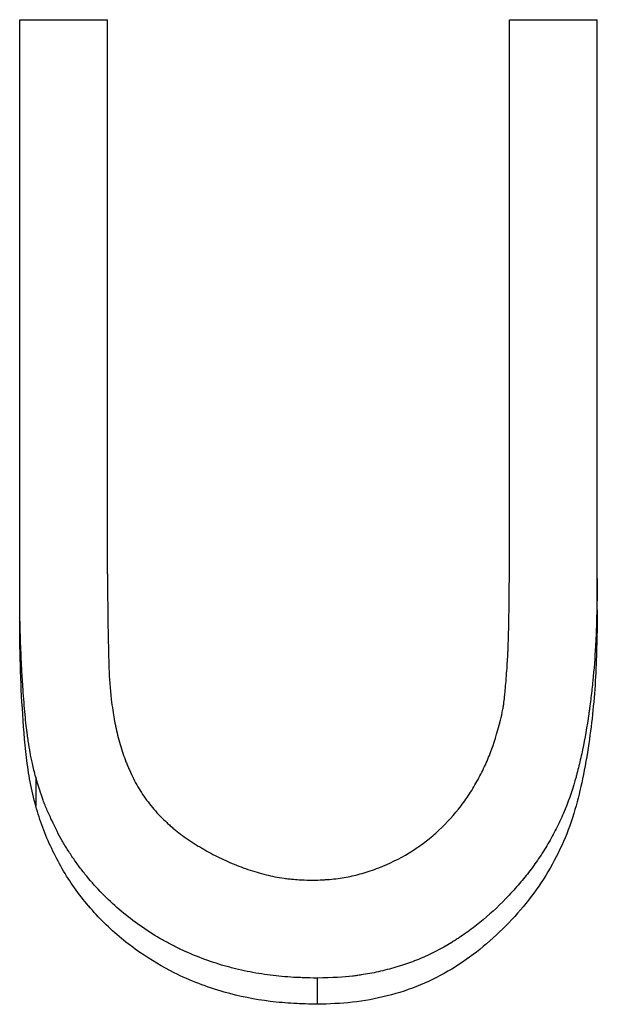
# Model space of a CAD drawing. Header units: millimetres. Extents: x -115 to 155, y -37 to 94.
# Tile 13 of 15: x 5.67 to 8.62, y 9.75 to 14.78. Entities that reach past the tile are written whole.
import ezdxf

# ---------------------------------------------------------------- set-up
doc = ezdxf.new("R2010")
doc.units = ezdxf.units.MM

msp = doc.modelspace()

# ---------------------------------------------------------------- linework, layer by layer
at = {"color": 7, "linetype": 'Continuous', "lineweight": 25}
for p, q in [((5.6731, 14.7811), (6.1218, 14.7811)), ((5.6731, 11.7662), (5.6731, 14.7811)), ((6.1218, 11.9505), (6.1218, 14.7811)), ((8.1731, 11.9505), (8.1731, 14.7811)), ((8.1731, 14.7811), (8.6218, 14.7811)), ((8.6218, 11.7662), (8.6218, 14.7811)), ((5.7552, 10.9115), (5.7552, 10.764)), ((7.1925, 9.8855), (7.1925, 9.7519))]:
    msp.add_line(p, q, dxfattribs=at)
for points, knots in [([(5.7552, 10.9115), (5.7486, 10.937), (5.743, 10.9602), (5.7358, 10.9915), (5.7337, 11.0013), (5.7308, 11.0152), (5.7299, 11.0197), (5.7282, 11.0284), (5.7275, 11.0318), (5.7231, 11.0558), (5.7198, 11.0759), (5.7152, 11.1076), (5.7136, 11.1184), (5.7114, 11.135), (5.7107, 11.1406), (5.7096, 11.1491), (5.7093, 11.1519), (5.7086, 11.1576), (5.7082, 11.1612), (5.7039, 11.1973), (5.7001, 11.2355), (5.6947, 11.2992), (5.693, 11.3215), (5.6905, 11.3565), (5.6897, 11.3685), (5.6885, 11.3868), (5.6881, 11.393), (5.6873, 11.4055), (5.6868, 11.4127), (5.6838, 11.4618), (5.6816, 11.5048), (5.6789, 11.5686), (5.6781, 11.5896), (5.677, 11.6211), (5.6767, 11.6315), (5.6762, 11.6471), (5.6761, 11.6523), (5.6759, 11.66), (5.6758, 11.6626), (5.6757, 11.6678), (5.6756, 11.6711), (5.6741, 11.7328), (5.6733, 11.8176), (5.6731, 11.9274)], [0, 0, 0, 0, 0.0625, 0.0625, 0.09375, 0.09375, 0.109375, 0.109375, 0.125, 0.125, 0.1875, 0.1875, 0.21875, 0.21875, 0.234375, 0.234375, 0.242188, 0.242188, 0.25, 0.25, 0.375, 0.375, 0.4375, 0.4375, 0.46875, 0.46875, 0.484375, 0.484375, 0.5, 0.5, 0.625, 0.625, 0.6875, 0.6875, 0.71875, 0.71875, 0.734375, 0.734375, 0.742188, 0.742188, 0.75, 0.75, 1, 1, 1, 1]), ([(6.1218, 11.9505), (6.1217, 11.8889), (6.1219, 11.8314), (6.1226, 11.7515), (6.1229, 11.7259), (6.1234, 11.689), (6.1236, 11.677), (6.124, 11.6594), (6.1241, 11.6535), (6.1242, 11.6449), (6.1243, 11.6421), (6.1244, 11.6378), (6.1244, 11.6364), (6.1245, 11.6342), (6.1245, 11.6335), (6.1245, 11.6321), (6.1245, 11.6321), (6.1256, 11.5857), (6.1264, 11.5498), (6.1274, 11.5098), (6.1277, 11.4987), (6.128, 11.4856), (6.1281, 11.4817), (6.1283, 11.4769), (6.1283, 11.4754), (6.1284, 11.4734), (6.1284, 11.4728), (6.1284, 11.4719), (6.1284, 11.4716), (6.1284, 11.4711), (6.1284, 11.4714), (6.1302, 11.4165), (6.134, 11.3631), (6.1398, 11.3105)], [0, 0, 0, 0, 0.25, 0.25, 0.375, 0.375, 0.4375, 0.4375, 0.46875, 0.46875, 0.484375, 0.484375, 0.492188, 0.492188, 0.496094, 0.496094, 0.5, 0.5, 0.625, 0.625, 0.6875, 0.6875, 0.71875, 0.71875, 0.734375, 0.734375, 0.742188, 0.742188, 0.746094, 0.746094, 0.75, 0.75, 1, 1, 1, 1]), ([(8.6218, 11.9274), (8.6212, 11.8547), (8.6201, 11.7894), (8.6178, 11.7029), (8.6169, 11.6759), (8.6155, 11.6383), (8.615, 11.6262), (8.6141, 11.6088), (8.6139, 11.6031), (8.6134, 11.5947), (8.6133, 11.592), (8.6131, 11.5879), (8.613, 11.5866), (8.6129, 11.5839), (8.6128, 11.5831), (8.6093, 11.5211), (8.6048, 11.4622), (8.5962, 11.3758), (8.593, 11.3473), (8.5879, 11.305), (8.5861, 11.2909), (8.5833, 11.27), (8.5823, 11.2631), (8.5808, 11.2527), (8.5804, 11.2492), (8.5794, 11.2423), (8.579, 11.2395), (8.5688, 11.1704), (8.5582, 11.1094), (8.5406, 11.024), (8.5345, 10.9965), (8.5248, 10.9568), (8.5215, 10.9439), (8.5165, 10.9248), (8.5148, 10.9185), (8.5114, 10.9061), (8.51, 10.9009), (8.4916, 10.8369), (8.472, 10.7815), (8.4376, 10.701), (8.4252, 10.6746), (8.3989, 10.6226), (8.3854, 10.5978), (8.3547, 10.5457), (8.3388, 10.5204), (8.3141, 10.4839), (8.3058, 10.4719), (8.2887, 10.4483), (8.2795, 10.436), (8.2549, 10.4042), (8.2369, 10.3825), (8.2078, 10.349), (8.1977, 10.3378), (8.1768, 10.315), (8.1653, 10.3028), (8.1126, 10.2478), (8.0684, 10.2072), (7.9993, 10.1512), (7.9758, 10.1334), (7.9398, 10.1079), (7.9277, 10.0996), (7.9094, 10.0875), (7.9032, 10.0835), (7.8909, 10.0757), (7.8852, 10.0721), (7.8245, 10.0348), (7.7723, 10.0077), (7.6931, 9.9744), (7.6657, 9.9642), (7.6089, 9.9453), (7.5788, 9.9365), (7.5194, 9.9212), (7.4898, 9.9146), (7.4456, 9.9063), (7.4309, 9.9038), (7.4089, 9.9005), (7.4016, 9.8995), (7.3906, 9.898), (7.3869, 9.8975), (7.3796, 9.8966), (7.375, 9.896), (7.3296, 9.8908), (7.2697, 9.8874), (7.1925, 9.8855)], [0, 0, 0, 0, 0.0625, 0.0625, 0.09375, 0.09375, 0.109375, 0.109375, 0.117188, 0.117188, 0.121094, 0.121094, 0.123047, 0.123047, 0.125, 0.125, 0.1875, 0.1875, 0.21875, 0.21875, 0.234375, 0.234375, 0.242188, 0.242188, 0.246094, 0.246094, 0.25, 0.25, 0.3125, 0.3125, 0.34375, 0.34375, 0.359375, 0.359375, 0.367188, 0.367188, 0.375, 0.375, 0.4375, 0.4375, 0.46875, 0.46875, 0.5, 0.5, 0.53125, 0.53125, 0.546875, 0.546875, 0.5625, 0.5625, 0.59375, 0.59375, 0.609375, 0.609375, 0.625, 0.625, 0.6875, 0.6875, 0.71875, 0.71875, 0.734375, 0.734375, 0.742188, 0.742188, 0.75, 0.75, 0.8125, 0.8125, 0.84375, 0.84375, 0.875, 0.875, 0.90625, 0.90625, 0.921875, 0.921875, 0.929688, 0.929688, 0.933594, 0.933594, 0.9375, 0.9375, 1, 1, 1, 1]), ([(8.128, 11.2031), (8.1322, 11.2212), (8.1357, 11.2379), (8.14, 11.2611), (8.1413, 11.2684), (8.143, 11.279), (8.1435, 11.2824), (8.1445, 11.2891), (8.1451, 11.2931), (8.1466, 11.3055), (8.148, 11.3182), (8.1503, 11.3416), (8.1511, 11.3501), (8.1524, 11.3639), (8.1528, 11.3687), (8.1537, 11.3786), (8.1542, 11.3844), (8.1578, 11.4267), (8.1604, 11.4612), (8.1635, 11.508), (8.1644, 11.5228), (8.1655, 11.5437), (8.1658, 11.5505), (8.1664, 11.5637), (8.1667, 11.5708), (8.1701, 11.6637), (8.1722, 11.7886), (8.1731, 11.9505)], [0, 0, 0, 0, 0.0625, 0.0625, 0.09375, 0.09375, 0.109375, 0.109375, 0.125, 0.125, 0.1875, 0.1875, 0.21875, 0.21875, 0.234375, 0.234375, 0.25, 0.25, 0.375, 0.375, 0.4375, 0.4375, 0.46875, 0.46875, 0.5, 0.5, 1, 1, 1, 1]), ([(5.7552, 10.764), (5.7449, 10.805), (5.7244, 10.8871), (5.7013, 11.0542), (5.6852, 11.2639), (5.6738, 11.5153), (5.6733, 11.6826), (5.6731, 11.7662)], [0, 0, 0, 0, 0.124981, 0.2499757, 0.4999692, 0.7499808, 1, 1, 1, 1]), ([(8.6218, 11.7662), (8.6204, 11.6524), (8.6176, 11.4248), (8.5891, 11.1362), (8.5497, 10.9102), (8.5097, 10.742), (8.4529, 10.582), (8.3731, 10.427), (8.2744, 10.2823), (8.1565, 10.1503), (8.0261, 10.0304), (7.88, 9.9284), (7.7216, 9.8459), (7.5501, 9.7912), (7.3728, 9.7572), (7.2526, 9.7537), (7.1925, 9.7519)], [0, 0, 0, 0, 0.125049, 0.250069, 0.316685, 0.375111, 0.437928, 0.500102, 0.562594, 0.625098, 0.688329, 0.750075, 0.812542, 0.875015, 0.937495, 1, 1, 1, 1]), ([(6.1398, 11.3105), (6.1456, 11.2694), (6.1508, 11.236), (6.1563, 11.204), (6.1574, 11.1981), (6.1589, 11.1899), (6.1594, 11.1874), (6.1609, 11.1797), (6.1617, 11.1759), (6.1657, 11.1569), (6.169, 11.1423), (6.181, 11.0947), (6.19, 11.064), (6.205, 11.0196), (6.2102, 11.0051), (6.2185, 10.9836), (6.2213, 10.9765), (6.2271, 10.9625), (6.2297, 10.9563), (6.2464, 10.9183), (6.2608, 10.8897), (6.2843, 10.8495), (6.2924, 10.8365), (6.3092, 10.8116), (6.3187, 10.7983), (6.3477, 10.7602), (6.3682, 10.7362), (6.401, 10.7019), (6.4123, 10.6908), (6.4296, 10.6747), (6.4355, 10.6694), (6.4474, 10.6589), (6.454, 10.6533), (6.482, 10.6301), (6.5063, 10.6118), (6.5458, 10.5848), (6.5595, 10.5759), (6.5807, 10.5626), (6.588, 10.5582), (6.6026, 10.5494), (6.6107, 10.5447), (6.6455, 10.5247), (6.6739, 10.5098), (6.7173, 10.4891), (6.7319, 10.4825), (6.7613, 10.4698), (6.7755, 10.464), (6.8226, 10.4459), (6.8537, 10.4353), (6.9, 10.4217), (6.9153, 10.4176), (6.9459, 10.4101), (6.9603, 10.4068), (6.992, 10.4006), (7.0079, 10.3979), (7.0318, 10.3945), (7.0398, 10.3935), (7.0518, 10.3922), (7.0558, 10.3918), (7.0618, 10.3912), (7.0638, 10.391), (7.0679, 10.3906), (7.0705, 10.3904), (7.0932, 10.3885), (7.1254, 10.3869), (7.1685, 10.3854)], [0, 0, 0, 0, 0.0625, 0.0625, 0.078125, 0.078125, 0.085938, 0.085938, 0.09375, 0.09375, 0.125, 0.125, 0.1875, 0.1875, 0.21875, 0.21875, 0.234375, 0.234375, 0.25, 0.25, 0.3125, 0.3125, 0.34375, 0.34375, 0.375, 0.375, 0.4375, 0.4375, 0.46875, 0.46875, 0.484375, 0.484375, 0.5, 0.5, 0.5625, 0.5625, 0.59375, 0.59375, 0.609375, 0.609375, 0.625, 0.625, 0.6875, 0.6875, 0.71875, 0.71875, 0.75, 0.75, 0.8125, 0.8125, 0.84375, 0.84375, 0.875, 0.875, 0.90625, 0.90625, 0.921875, 0.921875, 0.929688, 0.929688, 0.933594, 0.933594, 0.9375, 0.9375, 1, 1, 1, 1]), ([(7.1685, 10.3854), (7.1876, 10.3862), (7.2044, 10.387), (7.2259, 10.3882), (7.2325, 10.3886), (7.2415, 10.3891), (7.2444, 10.3893), (7.2485, 10.3896), (7.2498, 10.3897), (7.2523, 10.3899), (7.2529, 10.39), (7.2695, 10.3913), (7.284, 10.3928), (7.3126, 10.3966), (7.3273, 10.3989), (7.3665, 10.4061), (7.3933, 10.4125), (7.4347, 10.4245), (7.4487, 10.4289), (7.477, 10.4385), (7.4919, 10.4439), (7.5615, 10.4707), (7.6108, 10.495), (7.6858, 10.5408), (7.7096, 10.5569), (7.7551, 10.5905), (7.7762, 10.6076), (7.8394, 10.6641), (7.878, 10.7049), (7.9306, 10.771), (7.9472, 10.7938), (7.9788, 10.841), (7.9939, 10.8659), (8.0214, 10.9153), (8.0342, 10.9403), (8.0519, 10.9784), (8.0576, 10.9912), (8.0657, 11.0106), (8.0684, 11.017), (8.0723, 11.0267), (8.0736, 11.03), (8.0761, 11.0365), (8.0777, 11.0407), (8.0926, 11.0797), (8.109, 11.1331), (8.128, 11.2031)], [0, 0, 0, 0, 0.03125, 0.03125, 0.046875, 0.046875, 0.054688, 0.054688, 0.058594, 0.058594, 0.0625, 0.0625, 0.09375, 0.09375, 0.125, 0.125, 0.1875, 0.1875, 0.21875, 0.21875, 0.25, 0.25, 0.375, 0.375, 0.4375, 0.4375, 0.5, 0.5, 0.625, 0.625, 0.6875, 0.6875, 0.75, 0.75, 0.8125, 0.8125, 0.84375, 0.84375, 0.859375, 0.859375, 0.867188, 0.867188, 0.875, 0.875, 1, 1, 1, 1]), ([(7.1925, 9.8855), (7.1658, 9.8861), (7.1425, 9.8868), (7.1124, 9.8879), (7.1032, 9.8882), (7.0907, 9.8888), (7.0867, 9.8889), (7.0811, 9.8892), (7.0792, 9.8893), (7.0757, 9.8895), (7.0749, 9.8895), (7.0515, 9.8908), (7.0312, 9.8923), (6.9912, 9.8959), (6.9723, 9.8979), (6.9128, 9.9055), (6.8734, 9.9121), (6.8145, 9.9242), (6.795, 9.9286), (6.7657, 9.9357), (6.756, 9.9382), (6.7366, 9.9433), (6.7263, 9.9461), (6.6809, 9.959), (6.6433, 9.9715), (6.5652, 10.0012), (6.5262, 10.0177), (6.474, 10.0424), (6.4573, 10.0508), (6.4227, 10.0691), (6.4055, 10.0787), (6.3542, 10.1088), (6.32, 10.1308), (6.2209, 10.2006), (6.1601, 10.2517), (6.0766, 10.3352), (6.05, 10.3642), (6.0122, 10.4094), (5.9999, 10.4247), (5.976, 10.456), (5.9649, 10.4711), (5.9412, 10.505), (5.93, 10.5218), (5.9142, 10.5467), (5.9091, 10.5549), (5.8992, 10.5713), (5.8941, 10.5799), (5.8726, 10.6177), (5.8549, 10.6522), (5.827, 10.7121), (5.8185, 10.7311), (5.8072, 10.7581), (5.8036, 10.7668), (5.7985, 10.7796), (5.7969, 10.7838), (5.7938, 10.792), (5.7919, 10.7971), (5.7819, 10.8245), (5.7701, 10.8616), (5.7552, 10.9115)], [0, 0, 0, 0, 0.03125, 0.03125, 0.046875, 0.046875, 0.054688, 0.054688, 0.058594, 0.058594, 0.0625, 0.0625, 0.09375, 0.09375, 0.125, 0.125, 0.1875, 0.1875, 0.21875, 0.21875, 0.234375, 0.234375, 0.25, 0.25, 0.3125, 0.3125, 0.375, 0.375, 0.40625, 0.40625, 0.4375, 0.4375, 0.5, 0.5, 0.625, 0.625, 0.6875, 0.6875, 0.71875, 0.71875, 0.75, 0.75, 0.78125, 0.78125, 0.796875, 0.796875, 0.8125, 0.8125, 0.875, 0.875, 0.90625, 0.90625, 0.921875, 0.921875, 0.929688, 0.929688, 0.9375, 0.9375, 1, 1, 1, 1]), ([(7.1925, 9.7519), (7.1524, 9.7528), (7.0722, 9.7548), (6.9124, 9.7687), (6.749, 9.8012), (6.5866, 9.8561), (6.4402, 9.9196), (6.2742, 10.0192), (6.0995, 10.1629), (5.9727, 10.313), (5.8879, 10.4435), (5.8353, 10.5472), (5.7886, 10.6535), (5.7663, 10.7272), (5.7552, 10.764)], [0, 0, 0, 0, 0.062539, 0.125066, 0.250038, 0.321425, 0.393094, 0.500053, 0.625335, 0.749901, 0.812421, 0.874946, 0.937468, 1, 1, 1, 1])]:
    msp.add_open_spline(points, degree=3, knots=knots, dxfattribs=at)

doc.saveas('drawing.dxf')
